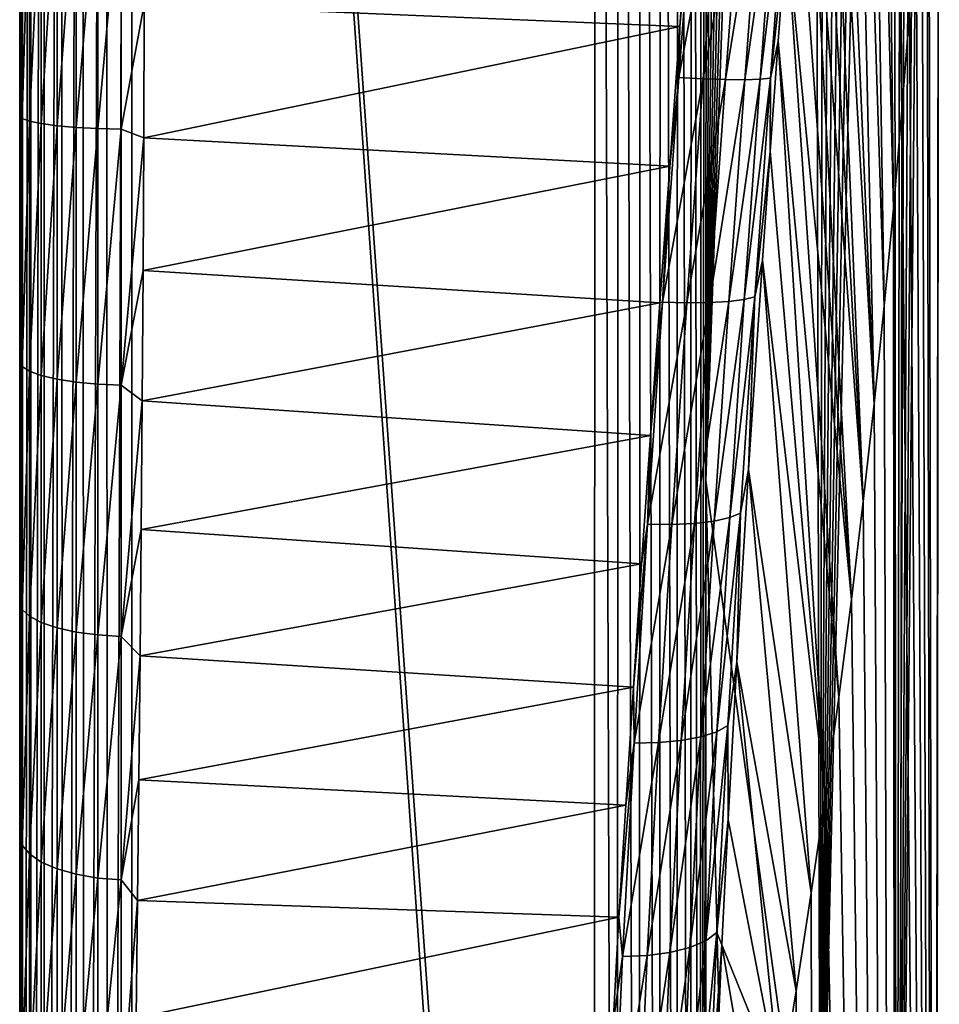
# Model space of a CAD drawing. Header units: millimetres. Extents: x -30 to 76, y -3 to 301.
# Tile 102 of 256: x 71.83 to 75.92, y 112.69 to 117.07. Entities that reach past the tile are written whole.
import ezdxf

# ---------------------------------------------------------------- set-up
doc = ezdxf.new("R2010")
doc.units = ezdxf.units.MM
doc.header["$LTSCALE"] = 81.481481
for name, color, linetype in [('38', 7, 'CONTINUOUS'), ('41', 7, 'CONTINUOUS'), ('42', 7, 'CONTINUOUS'), ('432', 7, 'CONTINUOUS'), ('45', 7, 'CONTINUOUS'), ('46', 7, 'CONTINUOUS'), ('61', 7, 'CONTINUOUS'), ('67', 7, 'CONTINUOUS'), ('71', 7, 'CONTINUOUS'), ('75', 7, 'CONTINUOUS')]:
    doc.layers.add(name, color=color, linetype=linetype)

msp = doc.modelspace()

# ---------------------------------------------------------------- linework, layer by layer
at = {"layer": '38', "color": 7, "linetype": 'CONTINUOUS', "true_color": 0xaaaaaa}
for points in [[(74.3846, 101.8094, 10.9323), (72.329, 98.7193, 7.3309), (72.329, 131.2645, 45.2617), (74.3846, 101.8094, 10.9323)], [(74.3847, 102.3396, 11.5503), (74.3846, 101.8094, 10.9323), (72.329, 131.2645, 45.2617), (74.3847, 102.3396, 11.5503)], [(74.3966, 131.2645, 45.2617), (74.3847, 102.3396, 11.5503), (72.329, 131.2645, 45.2617), (74.3966, 131.2645, 45.2617)]]:
    msp.add_3dface(points, dxfattribs=at)
at = {"layer": '41', "color": 7, "linetype": 'CONTINUOUS', "true_color": 0xaaaaaa}
for points in [[(74.8916, 130.9603, 45.5659), (74.9782, 130.5235, 46.0027), (74.8855, 115.0208, 27.0007), (74.8916, 130.9603, 45.5659)], [(74.8855, 115.0208, 27.0007), (74.8915, 130.9389, 45.5409), (74.8916, 130.9603, 45.5659), (74.8855, 115.0208, 27.0007)], [(74.9782, 130.5235, 46.0027), (75.061, 130.0868, 46.4394), (74.8855, 115.0208, 27.0007), (74.9782, 130.5235, 46.0027)], [(75.061, 130.0868, 46.4394), (75.1399, 129.6503, 46.8759), (74.8855, 115.0208, 27.0007), (75.061, 130.0868, 46.4394)], [(75.1399, 129.6503, 46.8759), (75.2151, 129.2139, 47.3123), (74.8855, 115.0208, 27.0007), (75.1399, 129.6503, 46.8759)], [(75.2151, 129.2139, 47.3123), (75.2864, 128.7777, 47.7485), (74.8855, 115.0208, 27.0007), (75.2151, 129.2139, 47.3123)], [(75.2864, 128.7777, 47.7485), (75.354, 128.3417, 48.1845), (74.8855, 115.0208, 27.0007), (75.2864, 128.7777, 47.7485)], [(74.8855, 115.0208, 27.0007), (75.354, 128.3417, 48.1845), (75.3946, 111.3146, 29.8389), (74.8855, 115.0208, 27.0007)], [(75.354, 128.3417, 48.1845), (75.4177, 127.9058, 48.6204), (75.3946, 111.3146, 29.8389), (75.354, 128.3417, 48.1845)], [(75.4177, 127.9058, 48.6204), (75.4777, 127.47, 49.0562), (75.3946, 111.3146, 29.8389), (75.4177, 127.9058, 48.6204)], [(75.4777, 127.47, 49.0562), (75.5339, 127.0344, 49.4918), (75.3946, 111.3146, 29.8389), (75.4777, 127.47, 49.0562)], [(75.5339, 127.0344, 49.4918), (75.5862, 126.5989, 49.9273), (75.3946, 111.3146, 29.8389), (75.5339, 127.0344, 49.4918)], [(75.5862, 126.5989, 49.9273), (75.6348, 126.1634, 50.3628), (75.3946, 111.3146, 29.8389), (75.5862, 126.5989, 49.9273)], [(75.6348, 126.1634, 50.3628), (75.6797, 125.7281, 50.7981), (75.3946, 111.3146, 29.8389), (75.6348, 126.1634, 50.3628)], [(75.6797, 125.7281, 50.7981), (75.7207, 125.2929, 51.2333), (75.3946, 111.3146, 29.8389), (75.6797, 125.7281, 50.7981)], [(75.3946, 111.3146, 29.8389), (75.7207, 125.2929, 51.2333), (75.7338, 107.9504, 33.065), (75.3946, 111.3146, 29.8389)], [(75.7207, 125.2929, 51.2333), (75.758, 124.8578, 51.6685), (75.7338, 107.9504, 33.065), (75.7207, 125.2929, 51.2333)], [(75.758, 124.8578, 51.6685), (75.7915, 124.4227, 52.1035), (75.7338, 107.9504, 33.065), (75.758, 124.8578, 51.6685)], [(75.7915, 124.4227, 52.1035), (75.8213, 123.9877, 52.5385), (75.7338, 107.9504, 33.065), (75.7915, 124.4227, 52.1035)], [(75.8213, 123.9877, 52.5385), (75.8473, 123.5527, 52.9735), (75.7338, 107.9504, 33.065), (75.8213, 123.9877, 52.5385)], [(75.8473, 123.5527, 52.9735), (75.8695, 123.1179, 53.4083), (75.7338, 107.9504, 33.065), (75.8473, 123.5527, 52.9735)], [(75.7338, 107.9504, 33.065), (75.8695, 123.1179, 53.4083), (75.9034, 104.6208, 36.3257), (75.7338, 107.9504, 33.065)], [(75.8695, 123.1179, 53.4083), (75.9246, 120.7631, 55.7631), (75.9034, 104.6208, 36.3257), (75.8695, 123.1179, 53.4083)], [(75.9246, 120.7631, 55.7631), (75.8695, 118.4083, 58.1179), (75.9034, 101.3256, 39.6208), (75.9246, 120.7631, 55.7631)], [(75.9034, 104.6208, 36.3257), (75.9246, 120.7631, 55.7631), (75.9034, 101.3256, 39.6208), (75.9034, 104.6208, 36.3257)], [(75.8695, 118.4083, 58.1179), (75.8473, 117.9735, 58.5527), (75.9034, 101.3256, 39.6208), (75.8695, 118.4083, 58.1179)], [(75.8473, 117.9735, 58.5527), (75.8213, 117.5385, 58.9877), (75.9034, 101.3256, 39.6208), (75.8473, 117.9735, 58.5527)], [(75.8213, 117.5385, 58.9877), (75.7915, 117.1035, 59.4227), (75.9034, 101.3256, 39.6208), (75.8213, 117.5385, 58.9877)], [(75.7915, 117.1035, 59.4227), (75.758, 116.6685, 59.8578), (75.9034, 101.3256, 39.6208), (75.7915, 117.1035, 59.4227)], [(75.758, 116.6685, 59.8578), (75.7207, 116.2333, 60.2929), (75.7338, 98.065, 42.9504), (75.758, 116.6685, 59.8578)], [(75.9034, 101.3256, 39.6208), (75.758, 116.6685, 59.8578), (75.7338, 98.065, 42.9504), (75.9034, 101.3256, 39.6208)], [(75.7207, 116.2333, 60.2929), (75.6797, 115.7981, 60.7281), (75.7338, 98.065, 42.9504), (75.7207, 116.2333, 60.2929)], [(75.6797, 115.7981, 60.7281), (75.6348, 115.3628, 61.1634), (75.7338, 98.065, 42.9504), (75.6797, 115.7981, 60.7281)], [(75.6348, 115.3628, 61.1634), (75.5862, 114.9273, 61.5989), (75.7338, 98.065, 42.9504), (75.6348, 115.3628, 61.1634)], [(74.8855, 115.0208, 27.0007), (75.3919, 94.5364, 11.1402), (74.8816, 102.7073, 12.657), (74.8855, 115.0208, 27.0007)], [(74.8855, 115.0208, 27.0007), (75.3946, 111.3146, 29.8389), (75.3919, 94.5364, 11.1402), (74.8855, 115.0208, 27.0007)], [(75.5862, 114.9273, 61.5989), (75.5339, 114.4918, 62.0344), (75.7338, 98.065, 42.9504), (75.5862, 114.9273, 61.5989)], [(75.5339, 114.4918, 62.0344), (75.4777, 114.0562, 62.47), (75.7338, 98.065, 42.9504), (75.5339, 114.4918, 62.0344)], [(75.4777, 114.0562, 62.47), (75.4177, 113.6204, 62.9058), (75.7338, 98.065, 42.9504), (75.4777, 114.0562, 62.47)], [(75.4177, 113.6204, 62.9058), (75.354, 113.1845, 63.3417), (75.3946, 94.8389, 46.3146), (75.4177, 113.6204, 62.9058)], [(75.7338, 98.065, 42.9504), (75.4177, 113.6204, 62.9058), (75.3946, 94.8389, 46.3146), (75.7338, 98.065, 42.9504)], [(75.354, 113.1845, 63.3417), (75.2864, 112.7485, 63.7777), (75.3946, 94.8389, 46.3146), (75.354, 113.1845, 63.3417)], [(75.2864, 112.7485, 63.7777), (75.2151, 112.3123, 64.2139), (75.3946, 94.8389, 46.3146), (75.2864, 112.7485, 63.7777)]]:
    msp.add_3dface(points, dxfattribs=at)
at = {"layer": '42', "color": 7, "linetype": 'CONTINUOUS', "true_color": 0xaaaaaa}
for points in [[(74.7694, 117.0437, 68.7895), (74.8155, 117.6753, 68.8172), (72.3837, 117.1425, 69.0598), (74.7694, 117.0437, 68.7895)], [(72.3818, 116.5469, 69.0004), (74.7694, 117.0437, 68.7895), (72.3837, 117.1425, 69.0598), (72.3818, 116.5469, 69.0004)], [(74.7241, 116.4213, 68.7351), (74.7694, 117.0437, 68.7895), (72.3818, 116.5469, 69.0004), (74.7241, 116.4213, 68.7351)], [(72.3789, 115.9571, 68.913), (74.7241, 116.4213, 68.7351), (72.3818, 116.5469, 69.0004), (72.3789, 115.9571, 68.913)], [(74.6803, 115.8125, 68.6553), (74.7241, 116.4213, 68.7351), (72.3789, 115.9571, 68.913), (74.6803, 115.8125, 68.6553)], [(72.375, 115.3758, 68.798), (74.6803, 115.8125, 68.6553), (72.3789, 115.9571, 68.913), (72.375, 115.3758, 68.798)], [(74.6384, 115.2211, 68.5513), (74.6803, 115.8125, 68.6553), (72.375, 115.3758, 68.798), (74.6384, 115.2211, 68.5513)], [(72.3703, 114.8033, 68.6559), (74.6384, 115.2211, 68.5513), (72.375, 115.3758, 68.798), (72.3703, 114.8033, 68.6559)], [(74.5988, 114.6498, 68.4247), (74.6384, 115.2211, 68.5513), (72.3703, 114.8033, 68.6559), (74.5988, 114.6498, 68.4247)], [(72.3649, 114.2399, 68.4869), (74.5988, 114.6498, 68.4247), (72.3703, 114.8033, 68.6559), (72.3649, 114.2399, 68.4869)], [(74.562, 114.1008, 68.2773), (74.5988, 114.6498, 68.4247), (72.3649, 114.2399, 68.4869), (74.562, 114.1008, 68.2773)], [(72.359, 113.688, 68.2919), (74.562, 114.1008, 68.2773), (72.3649, 114.2399, 68.4869), (72.359, 113.688, 68.2919)], [(74.5283, 113.5759, 68.1109), (74.562, 114.1008, 68.2773), (72.359, 113.688, 68.2919), (74.5283, 113.5759, 68.1109)], [(72.353, 113.1501, 68.072), (74.5283, 113.5759, 68.1109), (72.359, 113.688, 68.2919), (72.353, 113.1501, 68.072)], [(74.498, 113.0762, 67.9272), (74.5283, 113.5759, 68.1109), (72.353, 113.1501, 68.072), (74.498, 113.0762, 67.9272)], [(72.347, 112.6281, 67.8285), (74.498, 113.0762, 67.9272), (72.353, 113.1501, 68.072), (72.347, 112.6281, 67.8285)], [(74.4715, 112.6022, 67.728), (74.498, 113.0762, 67.9272), (72.347, 112.6281, 67.8285), (74.4715, 112.6022, 67.728)]]:
    msp.add_3dface(points, dxfattribs=at)
at = {"layer": '432', "color": 7, "linetype": 'CONTINUOUS', "true_color": 0xaaaaaa}
for points in [[(71.829, 130.3105, 46.2157), (71.829, 130.9099, 45.6163), (71.829, 98.0637, 8.9157), (71.829, 130.3105, 46.2157)], [(71.829, 98.0637, 8.9157), (71.829, 130.9099, 45.6163), (71.829, 130.8975, 45.6018), (71.829, 98.0637, 8.9157)], [(71.829, 98.0637, 8.9157), (71.829, 130.8975, 45.6018), (71.829, 130.885, 45.5873), (71.829, 98.0637, 8.9157)], [(71.829, 98.0637, 8.9157), (71.829, 130.885, 45.5873), (71.829, 114.6131, 26.6226), (71.829, 98.0637, 8.9157)], [(71.829, 129.7111, 46.8151), (71.829, 130.3105, 46.2157), (71.829, 97.8022, 9.9327), (71.829, 129.7111, 46.8151)], [(71.829, 130.3105, 46.2157), (71.829, 98.0637, 8.9157), (71.829, 97.8022, 9.9327), (71.829, 130.3105, 46.2157)], [(71.829, 129.1117, 47.4145), (71.829, 129.7111, 46.8151), (71.829, 97.3652, 11.392), (71.829, 129.1117, 47.4145)], [(71.829, 129.7111, 46.8151), (71.829, 97.8022, 9.9327), (71.829, 97.3652, 11.392), (71.829, 129.7111, 46.8151)], [(71.829, 128.5123, 48.0139), (71.829, 129.1117, 47.4145), (71.829, 97.0956, 12.1862), (71.829, 128.5123, 48.0139)], [(71.829, 129.1117, 47.4145), (71.829, 97.3652, 11.392), (71.829, 97.0956, 12.1862), (71.829, 129.1117, 47.4145)], [(71.829, 127.9129, 48.6133), (71.829, 128.5123, 48.0139), (71.829, 96.4739, 13.8056), (71.829, 127.9129, 48.6133)], [(71.829, 128.5123, 48.0139), (71.829, 97.0956, 12.1862), (71.829, 96.4739, 13.8056), (71.829, 128.5123, 48.0139)], [(71.829, 127.3136, 49.2126), (71.829, 127.9129, 48.6133), (71.829, 96.2203, 14.4004), (71.829, 127.3136, 49.2126)], [(71.829, 127.9129, 48.6133), (71.829, 96.4739, 13.8056), (71.829, 96.2203, 14.4004), (71.829, 127.9129, 48.6133)], [(71.829, 126.7142, 49.812), (71.829, 127.3136, 49.2126), (71.829, 95.3957, 16.1414), (71.829, 126.7142, 49.812)], [(71.829, 127.3136, 49.2126), (71.829, 96.2203, 14.4004), (71.829, 95.3957, 16.1414), (71.829, 127.3136, 49.2126)], [(71.829, 126.1148, 50.4114), (71.829, 126.7142, 49.812), (71.829, 95.1783, 16.5599), (71.829, 126.1148, 50.4114)], [(71.829, 126.7142, 49.812), (71.829, 95.3957, 16.1414), (71.829, 95.1783, 16.5599), (71.829, 126.7142, 49.812)], [(71.829, 125.5154, 51.0108), (71.829, 126.1148, 50.4114), (71.829, 94.1372, 18.3848), (71.829, 125.5154, 51.0108)], [(71.829, 126.1148, 50.4114), (71.829, 95.1783, 16.5599), (71.829, 94.1372, 18.3848), (71.829, 126.1148, 50.4114)], [(71.829, 124.916, 51.6102), (71.829, 125.5154, 51.0108), (71.829, 93.9693, 18.6554), (71.829, 124.916, 51.6102)], [(71.829, 125.5154, 51.0108), (71.829, 94.1372, 18.3848), (71.829, 93.9693, 18.6554), (71.829, 125.5154, 51.0108)], [(71.829, 124.3166, 52.2096), (71.829, 124.916, 51.6102), (71.829, 92.7057, 20.523), (71.829, 124.3166, 52.2096)], [(71.829, 124.916, 51.6102), (71.829, 93.9693, 18.6554), (71.829, 92.7057, 20.523), (71.829, 124.916, 51.6102)], [(71.829, 123.7172, 52.809), (71.829, 124.3166, 52.2096), (71.829, 92.7057, 20.523), (71.829, 123.7172, 52.809)], [(71.829, 123.1179, 53.4083), (71.829, 123.7172, 52.809), (71.829, 92.5947, 20.6746), (71.829, 123.1179, 53.4083)], [(71.829, 123.7172, 52.809), (71.829, 92.7057, 20.523), (71.829, 92.5947, 20.6746), (71.829, 123.7172, 52.809)], [(71.829, 120.7631, 55.7631), (71.829, 123.1179, 53.4083), (71.829, 91.0647, 22.5952), (71.829, 120.7631, 55.7631)], [(71.829, 123.1179, 53.4083), (71.829, 91.1105, 22.5418), (71.829, 91.0647, 22.5952), (71.829, 123.1179, 53.4083)], [(71.829, 91.1105, 22.5418), (71.829, 123.1179, 53.4083), (71.829, 92.5947, 20.6746), (71.829, 91.1105, 22.5418)], [(71.829, 118.4083, 58.1179), (71.829, 120.7631, 55.7631), (71.829, 87.5073, 26.14), (71.829, 118.4083, 58.1179)], [(71.829, 120.7631, 55.7631), (71.829, 91.0647, 22.5952), (71.829, 89.3946, 24.3958), (71.829, 120.7631, 55.7631)], [(71.829, 120.7631, 55.7631), (71.829, 89.3946, 24.3958), (71.829, 87.5917, 26.0677), (71.829, 120.7631, 55.7631)], [(71.829, 120.7631, 55.7631), (71.829, 87.5917, 26.0677), (71.829, 87.5073, 26.14), (71.829, 120.7631, 55.7631)], [(71.829, 117.809, 58.7172), (71.829, 118.4083, 58.1179), (71.829, 85.4863, 27.7324), (71.829, 117.809, 58.7172)], [(71.829, 118.4083, 58.1179), (71.829, 87.5073, 26.14), (71.829, 85.6688, 27.599), (71.829, 118.4083, 58.1179)], [(71.829, 118.4083, 58.1179), (71.829, 85.6688, 27.599), (71.829, 85.4863, 27.7324), (71.829, 118.4083, 58.1179)], [(71.829, 117.2096, 59.3166), (71.829, 117.809, 58.7172), (71.829, 83.6476, 28.9742), (71.829, 117.2096, 59.3166)], [(71.829, 117.809, 58.7172), (71.829, 85.4863, 27.7324), (71.829, 83.6476, 28.9742), (71.829, 117.809, 58.7172)], [(71.829, 116.6102, 59.916), (71.829, 117.2096, 59.3166), (71.829, 83.6476, 28.9742), (71.829, 116.6102, 59.916)], [(71.829, 116.0108, 60.5154), (71.829, 116.6102, 59.916), (71.829, 83.3461, 29.161), (71.829, 116.0108, 60.5154)], [(71.829, 116.6102, 59.916), (71.829, 83.6476, 28.9742), (71.829, 83.3461, 29.161), (71.829, 116.6102, 59.916)], [(71.829, 115.4114, 61.1148), (71.829, 116.0108, 60.5154), (71.829, 81.5511, 30.183), (71.829, 115.4114, 61.1148)], [(71.829, 116.0108, 60.5154), (71.829, 83.3461, 29.161), (71.829, 81.5511, 30.183), (71.829, 116.0108, 60.5154)], [(71.829, 114.812, 61.7142), (71.829, 115.4114, 61.1148), (71.829, 81.101, 30.4163), (71.829, 114.812, 61.7142)], [(71.829, 115.4114, 61.1148), (71.829, 81.5511, 30.183), (71.829, 81.101, 30.4163), (71.829, 115.4114, 61.1148)], [(71.829, 114.2126, 62.3136), (71.829, 114.812, 61.7142), (71.829, 79.3915, 31.2243), (71.829, 114.2126, 62.3136)], [(71.829, 114.812, 61.7142), (71.829, 81.101, 30.4163), (71.829, 79.3915, 31.2243), (71.829, 114.812, 61.7142)], [(71.829, 98.3399, 7.6565), (71.829, 98.0637, 8.9157), (71.829, 114.6131, 26.6226), (71.829, 98.3399, 7.6565)], [(71.829, 113.6133, 62.9129), (71.829, 114.2126, 62.3136), (71.829, 78.7638, 31.4912), (71.829, 113.6133, 62.9129)], [(71.829, 114.2126, 62.3136), (71.829, 79.3915, 31.2243), (71.829, 78.7638, 31.4912), (71.829, 114.2126, 62.3136)], [(71.829, 113.0139, 63.5123), (71.829, 113.6133, 62.9129), (71.829, 77.1786, 32.0983), (71.829, 113.0139, 63.5123)], [(71.829, 113.6133, 62.9129), (71.829, 78.7638, 31.4912), (71.829, 77.1786, 32.0983), (71.829, 113.6133, 62.9129)], [(71.829, 112.4145, 64.1117), (71.829, 113.0139, 63.5123), (71.829, 77.1786, 32.0983), (71.829, 112.4145, 64.1117)]]:
    msp.add_3dface(points, dxfattribs=at)
at = {"layer": '45', "color": 7, "linetype": 'CONTINUOUS', "true_color": 0xaaaaaa}
for points in [[(75.6492, 122.687, 67.5266), (75.758, 116.6685, 59.8578), (75.7076, 123.4657, 67.199), (75.6492, 122.687, 67.5266)], [(75.758, 116.6685, 59.8578), (75.7915, 117.1035, 59.4227), (75.7076, 123.4657, 67.199), (75.758, 116.6685, 59.8578)], [(75.5838, 121.8405, 67.8112), (75.7207, 116.2333, 60.2929), (75.6492, 122.687, 67.5266), (75.5838, 121.8405, 67.8112)], [(75.7207, 116.2333, 60.2929), (75.758, 116.6685, 59.8578), (75.6492, 122.687, 67.5266), (75.7207, 116.2333, 60.2929)], [(75.5125, 120.9334, 68.0444), (75.6797, 115.7981, 60.7281), (75.5838, 121.8405, 67.8112), (75.5125, 120.9334, 68.0444)], [(75.6797, 115.7981, 60.7281), (75.7207, 116.2333, 60.2929), (75.5838, 121.8405, 67.8112), (75.6797, 115.7981, 60.7281)], [(75.4369, 119.9763, 68.2184), (75.6348, 115.3628, 61.1634), (75.5125, 120.9334, 68.0444), (75.4369, 119.9763, 68.2184)], [(75.6348, 115.3628, 61.1634), (75.6797, 115.7981, 60.7281), (75.5125, 120.9334, 68.0444), (75.6348, 115.3628, 61.1634)], [(75.3981, 119.4837, 68.2811), (75.6348, 115.3628, 61.1634), (75.4369, 119.9763, 68.2184), (75.3981, 119.4837, 68.2811)], [(75.359, 118.9848, 68.3267), (75.5862, 114.9273, 61.5989), (75.3981, 119.4837, 68.2811), (75.359, 118.9848, 68.3267)], [(75.5862, 114.9273, 61.5989), (75.6348, 115.3628, 61.1634), (75.3981, 119.4837, 68.2811), (75.5862, 114.9273, 61.5989)], [(75.3201, 118.4821, 68.3548), (75.5862, 114.9273, 61.5989), (75.359, 118.9848, 68.3267), (75.3201, 118.4821, 68.3548)], [(75.2815, 117.9785, 68.3651), (75.5339, 114.4918, 62.0344), (75.3201, 118.4821, 68.3548), (75.2815, 117.9785, 68.3651)], [(75.5339, 114.4918, 62.0344), (75.5862, 114.9273, 61.5989), (75.3201, 118.4821, 68.3548), (75.5339, 114.4918, 62.0344)], [(75.2436, 117.4763, 68.3576), (75.5339, 114.4918, 62.0344), (75.2815, 117.9785, 68.3651), (75.2436, 117.4763, 68.3576)], [(75.2068, 116.9781, 68.3326), (75.4777, 114.0562, 62.47), (75.2436, 117.4763, 68.3576), (75.2068, 116.9781, 68.3326)], [(75.4777, 114.0562, 62.47), (75.5339, 114.4918, 62.0344), (75.2436, 117.4763, 68.3576), (75.4777, 114.0562, 62.47)], [(75.1713, 116.4863, 68.2903), (75.4177, 113.6204, 62.9058), (75.2068, 116.9781, 68.3326), (75.1713, 116.4863, 68.2903)], [(75.4177, 113.6204, 62.9058), (75.4777, 114.0562, 62.47), (75.2068, 116.9781, 68.3326), (75.4177, 113.6204, 62.9058)], [(75.1374, 116.0033, 68.2315), (75.4177, 113.6204, 62.9058), (75.1713, 116.4863, 68.2903), (75.1374, 116.0033, 68.2315)], [(75.0751, 115.0707, 68.0668), (75.354, 113.1845, 63.3417), (75.1374, 116.0033, 68.2315), (75.0751, 115.0707, 68.0668)], [(75.354, 113.1845, 63.3417), (75.4177, 113.6204, 62.9058), (75.1374, 116.0033, 68.2315), (75.354, 113.1845, 63.3417)], [(75.0224, 114.2115, 67.8508), (75.2864, 112.7485, 63.7777), (75.0751, 115.0707, 68.0668), (75.0224, 114.2115, 67.8508)], [(75.2864, 112.7485, 63.7777), (75.354, 113.1845, 63.3417), (75.0751, 115.0707, 68.0668), (75.2864, 112.7485, 63.7777)], [(74.9836, 113.5117, 67.6238), (75.2151, 112.3123, 64.2139), (75.0224, 114.2115, 67.8508), (74.9836, 113.5117, 67.6238)], [(75.2151, 112.3123, 64.2139), (75.2864, 112.7485, 63.7777), (75.0224, 114.2115, 67.8508), (75.2151, 112.3123, 64.2139)], [(74.956, 112.9527, 67.4054), (75.2151, 112.3123, 64.2139), (74.9836, 113.5117, 67.6238), (74.956, 112.9527, 67.4054)], [(74.9364, 112.5032, 67.2028), (75.1399, 111.8759, 64.6503), (74.956, 112.9527, 67.4054), (74.9364, 112.5032, 67.2028)], [(75.1399, 111.8759, 64.6503), (75.2151, 112.3123, 64.2139), (74.956, 112.9527, 67.4054), (75.1399, 111.8759, 64.6503)]]:
    msp.add_3dface(points, dxfattribs=at)
at = {"layer": '46', "color": 7, "linetype": 'CONTINUOUS', "true_color": 0xaaaaaa}
for points in [[(71.829, 117.2096, 59.3166), (71.829, 116.6102, 59.916), (71.829, 123.6127, 67.219), (71.829, 117.2096, 59.3166)], [(71.829, 123.6127, 67.219), (71.829, 116.6102, 59.916), (71.829, 122.7544, 67.6353), (71.829, 123.6127, 67.219)], [(71.829, 122.7544, 67.6353), (71.829, 116.6102, 59.916), (71.829, 121.8566, 67.9815), (71.829, 122.7544, 67.6353)], [(71.829, 116.6102, 59.916), (71.829, 116.0108, 60.5154), (71.829, 121.8566, 67.9815), (71.829, 116.6102, 59.916)], [(71.829, 121.8566, 67.9815), (71.829, 116.0108, 60.5154), (71.829, 120.9284, 68.2529), (71.829, 121.8566, 67.9815)], [(71.829, 116.0108, 60.5154), (71.829, 115.4114, 61.1148), (71.829, 120.9284, 68.2529), (71.829, 116.0108, 60.5154)], [(71.829, 120.9284, 68.2529), (71.829, 115.4114, 61.1148), (71.829, 119.9729, 68.4476), (71.829, 120.9284, 68.2529)], [(71.829, 115.4114, 61.1148), (71.829, 114.812, 61.7142), (71.829, 119.9729, 68.4476), (71.829, 115.4114, 61.1148)], [(71.829, 119.9729, 68.4476), (71.829, 114.812, 61.7142), (71.829, 118.9953, 68.5635), (71.829, 119.9729, 68.4476)], [(71.829, 114.812, 61.7142), (71.829, 114.2126, 62.3136), (71.829, 118.9953, 68.5635), (71.829, 114.812, 61.7142)], [(71.829, 118.9953, 68.5635), (71.829, 114.2126, 62.3136), (71.829, 118.0082, 68.5982), (71.829, 118.9953, 68.5635)], [(71.829, 118.0082, 68.5982), (71.829, 114.2126, 62.3136), (71.829, 117.0189, 68.5509), (71.829, 118.0082, 68.5982)], [(71.829, 114.2126, 62.3136), (71.829, 113.6133, 62.9129), (71.829, 117.0189, 68.5509), (71.829, 114.2126, 62.3136)], [(71.829, 117.0189, 68.5509), (71.829, 113.6133, 62.9129), (71.829, 116.039, 68.4222), (71.829, 117.0189, 68.5509)], [(71.829, 113.6133, 62.9129), (71.829, 113.0139, 63.5123), (71.829, 116.039, 68.4222), (71.829, 113.6133, 62.9129)], [(71.829, 116.039, 68.4222), (71.829, 113.0139, 63.5123), (71.829, 115.0815, 68.2145), (71.829, 116.039, 68.4222)], [(71.829, 113.0139, 63.5123), (71.829, 112.4145, 64.1117), (71.829, 115.0815, 68.2145), (71.829, 113.0139, 63.5123)], [(71.829, 115.0815, 68.2145), (71.829, 112.4145, 64.1117), (71.829, 114.1737, 67.938), (71.829, 115.0815, 68.2145)], [(71.829, 114.1737, 67.938), (71.829, 112.4145, 64.1117), (71.829, 113.4404, 67.6534), (71.829, 114.1737, 67.938)], [(71.829, 112.4145, 64.1117), (71.829, 111.8151, 64.7111), (71.829, 113.4404, 67.6534), (71.829, 112.4145, 64.1117)], [(71.829, 113.4404, 67.6534), (71.829, 111.8151, 64.7111), (71.829, 112.8712, 67.3913), (71.829, 113.4404, 67.6534)], [(71.829, 112.8712, 67.3913), (71.829, 111.8151, 64.7111), (71.829, 112.4305, 67.1612), (71.829, 112.8712, 67.3913)]]:
    msp.add_3dface(points, dxfattribs=at)
at = {"layer": '61', "color": 7, "linetype": 'CONTINUOUS', "true_color": 0xaaaaaa}
for points in [[(71.829, 118.0082, 68.5982), (71.829, 117.0189, 68.5509), (71.84, 117.7512, 68.6982), (71.829, 118.0082, 68.5982)], [(71.84, 117.7512, 68.6982), (71.829, 117.0189, 68.5509), (71.84, 116.6337, 68.6153), (71.84, 117.7512, 68.6982)], [(71.84, 117.7512, 68.6982), (71.84, 116.6337, 68.6153), (71.8726, 117.7484, 68.798), (71.84, 117.7512, 68.6982)], [(71.8726, 117.7484, 68.798), (71.84, 116.6337, 68.6153), (71.8726, 116.6217, 68.7144), (71.8726, 117.7484, 68.798)], [(71.8726, 117.7484, 68.798), (71.8726, 116.6217, 68.7144), (71.9253, 117.7459, 68.8888), (71.8726, 117.7484, 68.798)], [(71.9253, 117.7459, 68.8888), (71.8726, 116.6217, 68.7144), (71.9253, 116.6108, 68.8046), (71.9253, 117.7459, 68.8888)], [(71.9253, 117.7459, 68.8888), (71.9253, 116.6108, 68.8046), (71.9959, 117.7438, 68.9666), (71.9253, 117.7459, 68.8888)], [(71.9959, 117.7438, 68.9666), (71.9253, 116.6108, 68.8046), (71.9959, 116.6015, 68.8819), (71.9959, 117.7438, 68.9666)], [(71.9959, 117.7438, 68.9666), (71.9959, 116.6015, 68.8819), (72.0811, 117.7421, 69.028), (71.9959, 117.7438, 68.9666)], [(72.0811, 117.7421, 69.028), (71.9959, 116.6015, 68.8819), (72.0811, 116.5941, 68.9428), (72.0811, 117.7421, 69.028)], [(72.0811, 117.7421, 69.028), (72.0811, 116.5941, 68.9428), (72.1773, 117.7409, 69.0701), (72.0811, 117.7421, 69.028)], [(72.1773, 117.7409, 69.0701), (72.0811, 116.5941, 68.9428), (72.1773, 116.589, 68.9847), (72.1773, 117.7409, 69.0701)], [(72.1773, 117.7409, 69.0701), (72.1773, 116.589, 68.9847), (72.2802, 117.7403, 69.0913), (72.1773, 117.7409, 69.0701)], [(72.2802, 117.7403, 69.0913), (72.1773, 116.589, 68.9847), (72.2802, 116.5865, 69.0057), (72.2802, 117.7403, 69.0913)], [(72.3837, 117.1425, 69.0598), (72.2802, 117.7403, 69.0913), (72.2802, 116.5865, 69.0057), (72.3837, 117.1425, 69.0598)], [(72.3818, 116.5469, 69.0004), (72.3837, 117.1425, 69.0598), (72.2802, 116.5865, 69.0057), (72.3818, 116.5469, 69.0004)], [(71.829, 117.0189, 68.5509), (71.829, 116.039, 68.4222), (71.84, 116.6337, 68.6153), (71.829, 117.0189, 68.5509)], [(71.84, 116.6337, 68.6153), (71.829, 116.039, 68.4222), (71.84, 115.529, 68.4288), (71.84, 116.6337, 68.6153)], [(71.84, 116.6337, 68.6153), (71.84, 115.529, 68.4288), (71.8726, 116.6217, 68.7144), (71.84, 116.6337, 68.6153)], [(71.8726, 116.6217, 68.7144), (71.84, 115.529, 68.4288), (71.8726, 115.5077, 68.5264), (71.8726, 116.6217, 68.7144)], [(71.8726, 116.6217, 68.7144), (71.8726, 115.5077, 68.5264), (71.9253, 116.6108, 68.8046), (71.8726, 116.6217, 68.7144)], [(71.9253, 116.6108, 68.8046), (71.8726, 115.5077, 68.5264), (71.9253, 115.4884, 68.6152), (71.9253, 116.6108, 68.8046)], [(71.9253, 116.6108, 68.8046), (71.9253, 115.4884, 68.6152), (71.9959, 116.6015, 68.8819), (71.9253, 116.6108, 68.8046)], [(71.9959, 116.6015, 68.8819), (71.9253, 115.4884, 68.6152), (71.9959, 115.4719, 68.6912), (71.9959, 116.6015, 68.8819)], [(71.9959, 116.6015, 68.8819), (71.9959, 115.4719, 68.6912), (72.0811, 116.5941, 68.9428), (71.9959, 116.6015, 68.8819)], [(72.0811, 116.5941, 68.9428), (71.9959, 115.4719, 68.6912), (72.0811, 115.4589, 68.7512), (72.0811, 116.5941, 68.9428)], [(72.0811, 116.5941, 68.9428), (72.0811, 115.4589, 68.7512), (72.1773, 116.589, 68.9847), (72.0811, 116.5941, 68.9428)], [(72.1773, 116.589, 68.9847), (72.0811, 115.4589, 68.7512), (72.1773, 115.4499, 68.7924), (72.1773, 116.589, 68.9847)], [(72.1773, 116.589, 68.9847), (72.1773, 115.4499, 68.7924), (72.2802, 116.5865, 69.0057), (72.1773, 116.589, 68.9847)], [(72.2802, 116.5865, 69.0057), (72.1773, 115.4499, 68.7924), (72.2802, 115.4454, 68.8131), (72.2802, 116.5865, 69.0057)], [(72.3818, 116.5469, 69.0004), (72.2802, 116.5865, 69.0057), (72.2802, 115.4454, 68.8131), (72.3818, 116.5469, 69.0004)], [(72.3789, 115.9571, 68.913), (72.3818, 116.5469, 69.0004), (72.2802, 115.4454, 68.8131), (72.3789, 115.9571, 68.913)], [(71.829, 116.039, 68.4222), (71.829, 115.0815, 68.2145), (71.84, 115.529, 68.4288), (71.829, 116.039, 68.4222)], [(72.375, 115.3758, 68.798), (72.3789, 115.9571, 68.913), (72.2802, 115.4454, 68.8131), (72.375, 115.3758, 68.798)], [(71.84, 115.529, 68.4288), (71.829, 115.0815, 68.2145), (71.84, 114.4468, 68.1393), (71.84, 115.529, 68.4288)], [(71.84, 115.529, 68.4288), (71.84, 114.4468, 68.1393), (71.8726, 115.5077, 68.5264), (71.84, 115.529, 68.4288)], [(71.8726, 115.5077, 68.5264), (71.84, 114.4468, 68.1393), (71.8726, 114.4164, 68.2344), (71.8726, 115.5077, 68.5264)], [(71.8726, 115.5077, 68.5264), (71.8726, 114.4164, 68.2344), (71.9253, 115.4884, 68.6152), (71.8726, 115.5077, 68.5264)], [(71.9253, 115.4884, 68.6152), (71.8726, 114.4164, 68.2344), (71.9253, 114.3888, 68.321), (71.9253, 115.4884, 68.6152)], [(71.9253, 115.4884, 68.6152), (71.9253, 114.3888, 68.321), (71.9959, 115.4719, 68.6912), (71.9253, 115.4884, 68.6152)], [(71.9959, 115.4719, 68.6912), (71.9253, 114.3888, 68.321), (71.9959, 114.3652, 68.3951), (71.9959, 115.4719, 68.6912)], [(71.9959, 115.4719, 68.6912), (71.9959, 114.3652, 68.3951), (72.0811, 115.4589, 68.7512), (71.9959, 115.4719, 68.6912)], [(72.0811, 115.4589, 68.7512), (71.9959, 114.3652, 68.3951), (72.0811, 114.3465, 68.4536), (72.0811, 115.4589, 68.7512)], [(72.0811, 115.4589, 68.7512), (72.0811, 114.3465, 68.4536), (72.1773, 115.4499, 68.7924), (72.0811, 115.4589, 68.7512)], [(72.1773, 115.4499, 68.7924), (72.0811, 114.3465, 68.4536), (72.1773, 114.3337, 68.4938), (72.1773, 115.4499, 68.7924)], [(72.1773, 115.4499, 68.7924), (72.1773, 114.3337, 68.4938), (72.2802, 115.4454, 68.8131), (72.1773, 115.4499, 68.7924)], [(72.2802, 115.4454, 68.8131), (72.1773, 114.3337, 68.4938), (72.2802, 114.3272, 68.514), (72.2802, 115.4454, 68.8131)], [(72.375, 115.3758, 68.798), (72.2802, 115.4454, 68.8131), (72.2802, 114.3272, 68.514), (72.375, 115.3758, 68.798)], [(72.3703, 114.8033, 68.6559), (72.375, 115.3758, 68.798), (72.2802, 114.3272, 68.514), (72.3703, 114.8033, 68.6559)], [(71.829, 115.0815, 68.2145), (71.829, 114.1737, 67.938), (71.84, 114.4468, 68.1393), (71.829, 115.0815, 68.2145)], [(72.3649, 114.2399, 68.4869), (72.3703, 114.8033, 68.6559), (72.2802, 114.3272, 68.514), (72.3649, 114.2399, 68.4869)], [(71.829, 114.1737, 67.938), (71.829, 113.4404, 67.6534), (71.84, 114.4468, 68.1393), (71.829, 114.1737, 67.938)], [(71.84, 114.4468, 68.1393), (71.829, 113.4404, 67.6534), (71.84, 113.3971, 67.7484), (71.84, 114.4468, 68.1393)], [(71.84, 114.4468, 68.1393), (71.84, 113.3971, 67.7484), (71.8726, 114.4164, 68.2344), (71.84, 114.4468, 68.1393)], [(71.8726, 114.4164, 68.2344), (71.84, 113.3971, 67.7484), (71.8726, 113.3578, 67.8402), (71.8726, 114.4164, 68.2344)], [(71.8726, 114.4164, 68.2344), (71.8726, 113.3578, 67.8402), (71.9253, 114.3888, 68.321), (71.8726, 114.4164, 68.2344)], [(71.9253, 114.3888, 68.321), (71.8726, 113.3578, 67.8402), (71.9253, 113.322, 67.9237), (71.9253, 114.3888, 68.321)], [(71.9253, 114.3888, 68.321), (71.9253, 113.322, 67.9237), (71.9959, 114.3652, 68.3951), (71.9253, 114.3888, 68.321)], [(71.9959, 114.3652, 68.3951), (71.9253, 113.322, 67.9237), (71.9959, 113.2914, 67.9953), (71.9959, 114.3652, 68.3951)], [(71.9959, 114.3652, 68.3951), (71.9959, 113.2914, 67.9953), (72.0811, 114.3465, 68.4536), (71.9959, 114.3652, 68.3951)], [(72.0811, 114.3465, 68.4536), (71.9959, 113.2914, 67.9953), (72.0811, 113.2673, 68.0517), (72.0811, 114.3465, 68.4536)], [(72.0811, 114.3465, 68.4536), (72.0811, 113.2673, 68.0517), (72.1773, 114.3337, 68.4938), (72.0811, 114.3465, 68.4536)], [(72.1773, 114.3337, 68.4938), (72.0811, 113.2673, 68.0517), (72.1773, 113.2506, 68.0905), (72.1773, 114.3337, 68.4938)], [(72.1773, 114.3337, 68.4938), (72.1773, 113.2506, 68.0905), (72.2802, 114.3272, 68.514), (72.1773, 114.3337, 68.4938)], [(72.2802, 114.3272, 68.514), (72.1773, 113.2506, 68.0905), (72.2802, 113.2423, 68.1099), (72.2802, 114.3272, 68.514)], [(72.3649, 114.2399, 68.4869), (72.2802, 114.3272, 68.514), (72.2802, 113.2423, 68.1099), (72.3649, 114.2399, 68.4869)], [(72.359, 113.688, 68.2919), (72.3649, 114.2399, 68.4869), (72.2802, 113.2423, 68.1099), (72.359, 113.688, 68.2919)], [(72.353, 113.1501, 68.072), (72.359, 113.688, 68.2919), (72.2802, 113.2423, 68.1099), (72.353, 113.1501, 68.072)], [(71.829, 113.4404, 67.6534), (71.829, 112.8712, 67.3913), (71.84, 113.3971, 67.7484), (71.829, 113.4404, 67.6534)], [(71.84, 113.3971, 67.7484), (71.829, 112.8712, 67.3913), (71.84, 112.3902, 67.2581), (71.84, 113.3971, 67.7484)], [(71.84, 113.3971, 67.7484), (71.84, 112.3902, 67.2581), (71.8726, 113.3578, 67.8402), (71.84, 113.3971, 67.7484)], [(71.8726, 113.3578, 67.8402), (71.84, 112.3902, 67.2581), (71.8726, 112.3421, 67.3456), (71.8726, 113.3578, 67.8402)], [(71.8726, 113.3578, 67.8402), (71.8726, 112.3421, 67.3456), (71.9253, 113.322, 67.9237), (71.8726, 113.3578, 67.8402)], [(71.9253, 113.322, 67.9237), (71.8726, 112.3421, 67.3456), (71.9253, 112.2984, 67.4252), (71.9253, 113.322, 67.9237)], [(71.9253, 113.322, 67.9237), (71.9253, 112.2984, 67.4252), (71.9959, 113.2914, 67.9953), (71.9253, 113.322, 67.9237)], [(71.9959, 113.2914, 67.9953), (71.9253, 112.2984, 67.4252), (71.9959, 112.2609, 67.4934), (71.9959, 113.2914, 67.9953)], [(71.9959, 113.2914, 67.9953), (71.9959, 112.2609, 67.4934), (72.0811, 113.2673, 68.0517), (71.9959, 113.2914, 67.9953)], [(72.0811, 113.2673, 68.0517), (71.9959, 112.2609, 67.4934), (72.0811, 112.2314, 67.5472), (72.0811, 113.2673, 68.0517)], [(72.0811, 113.2673, 68.0517), (72.0811, 112.2314, 67.5472), (72.1773, 113.2506, 68.0905), (72.0811, 113.2673, 68.0517)], [(72.1773, 113.2506, 68.0905), (72.0811, 112.2314, 67.5472), (72.1773, 112.2111, 67.5842), (72.1773, 113.2506, 68.0905)], [(72.1773, 113.2506, 68.0905), (72.1773, 112.2111, 67.5842), (72.2802, 113.2423, 68.1099), (72.1773, 113.2506, 68.0905)], [(72.2802, 113.2423, 68.1099), (72.1773, 112.2111, 67.5842), (72.2802, 112.2009, 67.6028), (72.2802, 113.2423, 68.1099)], [(72.353, 113.1501, 68.072), (72.2802, 113.2423, 68.1099), (72.2802, 112.2009, 67.6028), (72.353, 113.1501, 68.072)], [(72.347, 112.6281, 67.8285), (72.353, 113.1501, 68.072), (72.2802, 112.2009, 67.6028), (72.347, 112.6281, 67.8285)], [(71.829, 112.8712, 67.3913), (71.829, 112.4305, 67.1612), (71.84, 112.3902, 67.2581), (71.829, 112.8712, 67.3913)]]:
    msp.add_3dface(points, dxfattribs=at)
at = {"layer": '67', "color": 7, "linetype": 'CONTINUOUS', "true_color": 0xaaaaaa}
for points in [[(72.1121, 131.2269, 45.2939), (72.2177, 131.255, 45.2699), (72.1125, 98.6819, 7.363), (72.1121, 131.2269, 45.2939)], [(72.1125, 98.6819, 7.363), (72.2177, 131.255, 45.2699), (72.2183, 98.7099, 7.339), (72.1125, 98.6819, 7.363)], [(72.2177, 131.255, 45.2699), (72.329, 131.2645, 45.2617), (72.2183, 98.7099, 7.339), (72.2177, 131.255, 45.2699)], [(72.329, 131.2645, 45.2617), (72.329, 98.7193, 7.3309), (72.2183, 98.7099, 7.339), (72.329, 131.2645, 45.2617)], [(72.0173, 131.1817, 45.3327), (72.1121, 131.2269, 45.2939), (72.0175, 98.6367, 7.4018), (72.0173, 131.1817, 45.3327)], [(72.0175, 98.6367, 7.4018), (72.1121, 131.2269, 45.2939), (72.1125, 98.6819, 7.363), (72.0175, 98.6367, 7.4018)], [(71.9381, 131.1216, 45.3843), (72.0173, 131.1817, 45.3327), (71.9382, 98.5766, 7.4534), (71.9381, 131.1216, 45.3843)], [(71.9382, 98.5766, 7.4534), (72.0173, 131.1817, 45.3327), (72.0175, 98.6367, 7.4018), (71.9382, 98.5766, 7.4534)], [(71.8785, 131.0497, 45.446), (71.9381, 131.1216, 45.3843), (71.8786, 98.5046, 7.5151), (71.8785, 131.0497, 45.446)], [(71.8786, 98.5046, 7.5151), (71.9381, 131.1216, 45.3843), (71.9382, 98.5766, 7.4534), (71.8786, 98.5046, 7.5151)], [(71.8415, 130.9695, 45.5148), (71.8785, 131.0497, 45.446), (71.8415, 98.4243, 7.584), (71.8415, 130.9695, 45.5148)], [(71.8415, 98.4243, 7.584), (71.8785, 131.0497, 45.446), (71.8786, 98.5046, 7.5151), (71.8415, 98.4243, 7.584)], [(71.8415, 130.9695, 45.5148), (71.829, 98.3399, 7.6565), (71.829, 114.6131, 26.6226), (71.8415, 130.9695, 45.5148)], [(71.829, 98.3399, 7.6565), (71.8415, 130.9695, 45.5148), (71.8415, 98.4243, 7.584), (71.829, 98.3399, 7.6565)], [(71.829, 130.885, 45.5873), (71.8415, 130.9695, 45.5148), (71.829, 114.6131, 26.6226), (71.829, 130.885, 45.5873)]]:
    msp.add_3dface(points, dxfattribs=at)
at = {"layer": '71', "color": 7, "linetype": 'CONTINUOUS', "true_color": 0xaaaaaa}
for points in [[(74.7694, 117.0437, 68.7895), (74.7645, 116.8155, 68.7713), (74.8407, 117.8196, 68.8179), (74.7694, 117.0437, 68.7895)], [(74.7645, 116.8155, 68.7713), (74.9488, 117.8117, 68.7897), (74.8407, 117.8196, 68.8179), (74.7645, 116.8155, 68.7713)], [(74.8728, 116.8098, 68.7437), (74.9488, 117.8117, 68.7897), (74.7645, 116.8155, 68.7713), (74.8728, 116.8098, 68.7437)], [(74.8155, 117.6753, 68.8172), (74.7694, 117.0437, 68.7895), (74.8407, 117.8196, 68.8179), (74.8155, 117.6753, 68.8172)], [(74.8728, 116.8098, 68.7437), (75.0479, 117.8047, 68.7382), (74.9488, 117.8117, 68.7897), (74.8728, 116.8098, 68.7437)], [(74.9724, 116.8067, 68.6927), (75.0479, 117.8047, 68.7382), (74.8728, 116.8098, 68.7437), (74.9724, 116.8067, 68.6927)], [(74.9724, 116.8067, 68.6927), (75.1331, 117.7991, 68.6658), (75.0479, 117.8047, 68.7382), (74.9724, 116.8067, 68.6927)], [(75.0583, 116.8062, 68.6209), (75.1331, 117.7991, 68.6658), (74.9724, 116.8067, 68.6927), (75.0583, 116.8062, 68.6209)], [(75.0583, 116.8062, 68.6209), (75.2002, 117.7951, 68.5763), (75.1331, 117.7991, 68.6658), (75.0583, 116.8062, 68.6209)], [(75.1262, 116.8084, 68.5319), (75.2002, 117.7951, 68.5763), (75.0583, 116.8062, 68.6209), (75.1262, 116.8084, 68.5319)], [(75.1262, 116.8084, 68.5319), (75.2457, 117.7929, 68.4741), (75.2002, 117.7951, 68.5763), (75.1262, 116.8084, 68.5319)], [(75.1726, 116.8133, 68.4302), (75.2457, 117.7929, 68.4741), (75.1262, 116.8084, 68.5319), (75.1726, 116.8133, 68.4302)], [(75.1726, 116.8133, 68.4302), (75.2436, 117.4763, 68.3576), (75.2457, 117.7929, 68.4741), (75.1726, 116.8133, 68.4302)], [(75.2068, 116.9781, 68.3326), (75.2436, 117.4763, 68.3576), (75.1726, 116.8133, 68.4302), (75.2068, 116.9781, 68.3326)], [(74.7694, 117.0437, 68.7895), (74.7241, 116.4213, 68.7351), (74.7645, 116.8155, 68.7713), (74.7694, 117.0437, 68.7895)], [(75.1713, 116.4863, 68.2903), (75.2068, 116.9781, 68.3326), (75.1726, 116.8133, 68.4302), (75.1713, 116.4863, 68.2903)], [(74.7241, 116.4213, 68.7351), (74.6921, 115.8161, 68.6545), (74.7645, 116.8155, 68.7713), (74.7241, 116.4213, 68.7351)], [(74.6921, 115.8161, 68.6545), (74.8728, 116.8098, 68.7437), (74.7645, 116.8155, 68.7713), (74.6921, 115.8161, 68.6545)], [(74.8007, 115.8127, 68.6276), (74.8728, 116.8098, 68.7437), (74.6921, 115.8161, 68.6545), (74.8007, 115.8127, 68.6276)], [(74.8007, 115.8127, 68.6276), (74.9724, 116.8067, 68.6927), (74.8728, 116.8098, 68.7437), (74.8007, 115.8127, 68.6276)], [(74.9008, 115.8135, 68.5775), (74.9724, 116.8067, 68.6927), (74.8007, 115.8127, 68.6276), (74.9008, 115.8135, 68.5775)], [(74.9008, 115.8135, 68.5775), (75.0583, 116.8062, 68.6209), (74.9724, 116.8067, 68.6927), (74.9008, 115.8135, 68.5775)], [(74.9874, 115.8184, 68.5067), (75.0583, 116.8062, 68.6209), (74.9008, 115.8135, 68.5775), (74.9874, 115.8184, 68.5067)], [(75.0561, 115.8271, 68.4187), (75.1262, 116.8084, 68.5319), (74.9874, 115.8184, 68.5067), (75.0561, 115.8271, 68.4187)], [(74.9874, 115.8184, 68.5067), (75.1262, 116.8084, 68.5319), (75.0583, 116.8062, 68.6209), (74.9874, 115.8184, 68.5067)], [(75.1034, 115.8392, 68.3181), (75.1726, 116.8133, 68.4302), (75.0561, 115.8271, 68.4187), (75.1034, 115.8392, 68.3181)], [(75.0561, 115.8271, 68.4187), (75.1726, 116.8133, 68.4302), (75.1262, 116.8084, 68.5319), (75.0561, 115.8271, 68.4187)], [(75.1034, 115.8392, 68.3181), (75.1713, 116.4863, 68.2903), (75.1726, 116.8133, 68.4302), (75.1034, 115.8392, 68.3181)], [(75.1374, 116.0033, 68.2315), (75.1713, 116.4863, 68.2903), (75.1034, 115.8392, 68.3181), (75.1374, 116.0033, 68.2315)], [(74.7241, 116.4213, 68.7351), (74.6803, 115.8125, 68.6553), (74.6921, 115.8161, 68.6545), (74.7241, 116.4213, 68.7351)], [(75.0751, 115.0707, 68.0668), (75.1374, 116.0033, 68.2315), (75.1034, 115.8392, 68.3181), (75.0751, 115.0707, 68.0668)], [(74.9218, 114.8407, 68.3208), (74.9874, 115.8184, 68.5067), (74.8346, 114.8303, 68.3902), (74.9218, 114.8407, 68.3208)], [(74.8346, 114.8303, 68.3902), (74.9874, 115.8184, 68.5067), (74.9008, 115.8135, 68.5775), (74.8346, 114.8303, 68.3902)], [(74.9912, 114.8562, 68.2344), (75.0561, 115.8271, 68.4187), (74.9218, 114.8407, 68.3208), (74.9912, 114.8562, 68.2344)], [(74.9218, 114.8407, 68.3208), (75.0561, 115.8271, 68.4187), (74.9874, 115.8184, 68.5067), (74.9218, 114.8407, 68.3208)], [(75.0395, 114.8759, 68.1354), (75.1034, 115.8392, 68.3181), (74.9912, 114.8562, 68.2344), (75.0395, 114.8759, 68.1354)], [(74.9912, 114.8562, 68.2344), (75.1034, 115.8392, 68.3181), (75.0561, 115.8271, 68.4187), (74.9912, 114.8562, 68.2344)], [(75.0395, 114.8759, 68.1354), (75.0751, 115.0707, 68.0668), (75.1034, 115.8392, 68.3181), (75.0395, 114.8759, 68.1354)], [(74.6384, 115.2211, 68.5513), (74.6252, 114.8264, 68.4652), (74.6921, 115.8161, 68.6545), (74.6384, 115.2211, 68.5513)], [(74.6252, 114.8264, 68.4652), (74.8007, 115.8127, 68.6276), (74.6921, 115.8161, 68.6545), (74.6252, 114.8264, 68.4652)], [(74.734, 114.8254, 68.4392), (74.8007, 115.8127, 68.6276), (74.6252, 114.8264, 68.4652), (74.734, 114.8254, 68.4392)], [(74.6803, 115.8125, 68.6553), (74.6384, 115.2211, 68.5513), (74.6921, 115.8161, 68.6545), (74.6803, 115.8125, 68.6553)], [(74.8346, 114.8303, 68.3902), (74.9008, 115.8135, 68.5775), (74.734, 114.8254, 68.4392), (74.8346, 114.8303, 68.3902)], [(74.734, 114.8254, 68.4392), (74.9008, 115.8135, 68.5775), (74.8007, 115.8127, 68.6276), (74.734, 114.8254, 68.4392)], [(74.6384, 115.2211, 68.5513), (74.5988, 114.6498, 68.4247), (74.6252, 114.8264, 68.4652), (74.6384, 115.2211, 68.5513)], [(75.0224, 114.2115, 67.8508), (75.0751, 115.0707, 68.0668), (75.0395, 114.8759, 68.1354), (75.0224, 114.2115, 67.8508)], [(74.9333, 113.9018, 67.976), (74.9912, 114.8562, 68.2344), (74.8631, 113.8793, 68.0602), (74.9333, 113.9018, 67.976)], [(74.8631, 113.8793, 68.0602), (74.9912, 114.8562, 68.2344), (74.9218, 114.8407, 68.3208), (74.8631, 113.8793, 68.0602)], [(74.9825, 113.9296, 67.8793), (75.0395, 114.8759, 68.1354), (74.9333, 113.9018, 67.976), (74.9825, 113.9296, 67.8793)], [(74.9333, 113.9018, 67.976), (75.0395, 114.8759, 68.1354), (74.9912, 114.8562, 68.2344), (74.9333, 113.9018, 67.976)], [(74.9825, 113.9296, 67.8793), (75.0224, 114.2115, 67.8508), (75.0395, 114.8759, 68.1354), (74.9825, 113.9296, 67.8793)], [(74.5988, 114.6498, 68.4247), (74.562, 114.1008, 68.2773), (74.6252, 114.8264, 68.4652), (74.5988, 114.6498, 68.4247)], [(74.562, 114.1008, 68.2773), (74.5652, 113.8521, 68.1999), (74.6252, 114.8264, 68.4652), (74.562, 114.1008, 68.2773)], [(74.5652, 113.8521, 68.1999), (74.734, 114.8254, 68.4392), (74.6252, 114.8264, 68.4652), (74.5652, 113.8521, 68.1999)], [(74.6743, 113.8538, 68.175), (74.734, 114.8254, 68.4392), (74.5652, 113.8521, 68.1999), (74.6743, 113.8538, 68.175)], [(74.7753, 113.863, 68.1276), (74.8346, 114.8303, 68.3902), (74.6743, 113.8538, 68.175), (74.7753, 113.863, 68.1276)], [(74.6743, 113.8538, 68.175), (74.8346, 114.8303, 68.3902), (74.734, 114.8254, 68.4392), (74.6743, 113.8538, 68.175)], [(74.8631, 113.8793, 68.0602), (74.9218, 114.8407, 68.3208), (74.7753, 113.863, 68.1276), (74.8631, 113.8793, 68.0602)], [(74.7753, 113.863, 68.1276), (74.9218, 114.8407, 68.3208), (74.8346, 114.8303, 68.3902), (74.7753, 113.863, 68.1276)], [(74.9836, 113.5117, 67.6238), (75.0224, 114.2115, 67.8508), (74.9825, 113.9296, 67.8793), (74.9836, 113.5117, 67.6238)], [(74.562, 114.1008, 68.2773), (74.5283, 113.5759, 68.1109), (74.5652, 113.8521, 68.1999), (74.562, 114.1008, 68.2773)], [(74.8842, 112.9716, 67.6395), (74.9333, 113.9018, 67.976), (74.8132, 112.9414, 67.7207), (74.8842, 112.9716, 67.6395)], [(74.8132, 112.9414, 67.7207), (74.9333, 113.9018, 67.976), (74.8631, 113.8793, 68.0602), (74.8132, 112.9414, 67.7207)], [(74.9341, 113.0078, 67.5461), (74.9825, 113.9296, 67.8793), (74.8842, 112.9716, 67.6395), (74.9341, 113.0078, 67.5461)], [(74.8842, 112.9716, 67.6395), (74.9825, 113.9296, 67.8793), (74.9333, 113.9018, 67.976), (74.8842, 112.9716, 67.6395)], [(74.9341, 113.0078, 67.5461), (74.9836, 113.5117, 67.6238), (74.9825, 113.9296, 67.8793), (74.9341, 113.0078, 67.5461)], [(74.5283, 113.5759, 68.1109), (74.498, 113.0762, 67.9272), (74.5652, 113.8521, 68.1999), (74.5283, 113.5759, 68.1109)], [(74.498, 113.0762, 67.9272), (74.5141, 112.9007, 67.8543), (74.5652, 113.8521, 68.1999), (74.498, 113.0762, 67.9272)], [(74.6234, 112.9051, 67.8308), (74.6743, 113.8538, 68.175), (74.5141, 112.9007, 67.8543), (74.6234, 112.9051, 67.8308)], [(74.5141, 112.9007, 67.8543), (74.6743, 113.8538, 68.175), (74.5652, 113.8521, 68.1999), (74.5141, 112.9007, 67.8543)], [(74.7248, 112.9189, 67.7855), (74.7753, 113.863, 68.1276), (74.6234, 112.9051, 67.8308), (74.7248, 112.9189, 67.7855)], [(74.6234, 112.9051, 67.8308), (74.7753, 113.863, 68.1276), (74.6743, 113.8538, 68.175), (74.6234, 112.9051, 67.8308)], [(74.8132, 112.9414, 67.7207), (74.8631, 113.8793, 68.0602), (74.7248, 112.9189, 67.7855), (74.8132, 112.9414, 67.7207)], [(74.7248, 112.9189, 67.7855), (74.8631, 113.8793, 68.0602), (74.7753, 113.863, 68.1276), (74.7248, 112.9189, 67.7855)], [(74.956, 112.9527, 67.4054), (74.9836, 113.5117, 67.6238), (74.9341, 113.0078, 67.5461), (74.956, 112.9527, 67.4054)], [(74.498, 113.0762, 67.9272), (74.4715, 112.6022, 67.728), (74.5141, 112.9007, 67.8543), (74.498, 113.0762, 67.9272)], [(74.8458, 112.0747, 67.2205), (74.8842, 112.9716, 67.6395), (74.7743, 112.0366, 67.2977), (74.8458, 112.0747, 67.2205)], [(74.7743, 112.0366, 67.2977), (74.8842, 112.9716, 67.6395), (74.8132, 112.9414, 67.7207), (74.7743, 112.0366, 67.2977)], [(74.8965, 112.1198, 67.1315), (74.9341, 113.0078, 67.5461), (74.8458, 112.0747, 67.2205), (74.8965, 112.1198, 67.1315)], [(74.8458, 112.0747, 67.2205), (74.9341, 113.0078, 67.5461), (74.8842, 112.9716, 67.6395), (74.8458, 112.0747, 67.2205)], [(74.8965, 112.1198, 67.1315), (74.956, 112.9527, 67.4054), (74.9341, 113.0078, 67.5461), (74.8965, 112.1198, 67.1315)], [(74.7743, 112.0366, 67.2977), (74.8132, 112.9414, 67.7207), (74.6854, 112.0074, 67.3591), (74.7743, 112.0366, 67.2977)], [(74.6854, 112.0074, 67.3591), (74.8132, 112.9414, 67.7207), (74.7248, 112.9189, 67.7855), (74.6854, 112.0074, 67.3591)], [(74.9364, 112.5032, 67.2028), (74.956, 112.9527, 67.4054), (74.8965, 112.1198, 67.1315), (74.9364, 112.5032, 67.2028)], [(74.4715, 112.6022, 67.728), (74.474, 111.9812, 67.4234), (74.5141, 112.9007, 67.8543), (74.4715, 112.6022, 67.728)], [(74.5836, 111.9886, 67.4017), (74.6234, 112.9051, 67.8308), (74.474, 111.9812, 67.4234), (74.5836, 111.9886, 67.4017)], [(74.474, 111.9812, 67.4234), (74.6234, 112.9051, 67.8308), (74.5141, 112.9007, 67.8543), (74.474, 111.9812, 67.4234)], [(74.6854, 112.0074, 67.3591), (74.7248, 112.9189, 67.7855), (74.5836, 111.9886, 67.4017), (74.6854, 112.0074, 67.3591)], [(74.5836, 111.9886, 67.4017), (74.7248, 112.9189, 67.7855), (74.6234, 112.9051, 67.8308), (74.5836, 111.9886, 67.4017)]]:
    msp.add_3dface(points, dxfattribs=at)
at = {"layer": '75', "color": 7, "linetype": 'CONTINUOUS', "true_color": 0xaaaaaa}
for points in [[(74.3966, 131.2645, 45.2617), (74.4878, 101.7921, 10.9287), (74.3847, 102.3396, 11.5503), (74.3966, 131.2645, 45.2617)], [(74.3966, 131.2645, 45.2617), (74.4979, 131.2566, 45.2684), (74.4878, 101.7921, 10.9287), (74.3966, 131.2645, 45.2617)], [(74.4979, 131.2566, 45.2684), (74.5865, 101.7679, 10.9494), (74.4878, 101.7921, 10.9287), (74.4979, 131.2566, 45.2684)], [(74.4979, 131.2566, 45.2684), (74.595, 131.2333, 45.2884), (74.5865, 101.7679, 10.9494), (74.4979, 131.2566, 45.2684)], [(74.595, 131.2333, 45.2884), (74.6765, 101.7288, 10.9829), (74.5865, 101.7679, 10.9494), (74.595, 131.2333, 45.2884)], [(74.595, 131.2333, 45.2884), (74.6839, 131.1956, 45.3207), (74.6765, 101.7288, 10.9829), (74.595, 131.2333, 45.2884)], [(74.6839, 131.1956, 45.3207), (74.754, 101.6765, 11.0278), (74.6765, 101.7288, 10.9829), (74.6839, 131.1956, 45.3207)], [(74.6839, 131.1956, 45.3207), (74.7609, 131.1449, 45.3641), (74.754, 101.6765, 11.0278), (74.6839, 131.1956, 45.3207)], [(74.7609, 131.1449, 45.3641), (74.8155, 101.6131, 11.0821), (74.754, 101.6765, 11.0278), (74.7609, 131.1449, 45.3641)], [(74.7609, 131.1449, 45.3641), (74.8227, 131.0835, 45.4168), (74.8155, 101.6131, 11.0821), (74.7609, 131.1449, 45.3641)], [(74.8227, 131.0835, 45.4168), (74.8586, 101.5415, 11.1435), (74.8155, 101.6131, 11.0821), (74.8227, 131.0835, 45.4168)], [(74.8227, 131.0835, 45.4168), (74.8669, 131.0139, 45.4765), (74.8586, 101.5415, 11.1435), (74.8227, 131.0835, 45.4168)], [(74.8669, 131.0139, 45.4765), (74.8915, 130.9389, 45.5409), (74.8586, 101.5415, 11.1435), (74.8669, 131.0139, 45.4765)], [(74.8915, 130.9389, 45.5409), (74.8855, 115.0208, 27.0007), (74.8586, 101.5415, 11.1435), (74.8915, 130.9389, 45.5409)], [(74.8855, 115.0208, 27.0007), (74.8816, 102.7073, 12.657), (74.8586, 101.5415, 11.1435), (74.8855, 115.0208, 27.0007)]]:
    msp.add_3dface(points, dxfattribs=at)

doc.saveas('drawing.dxf')
